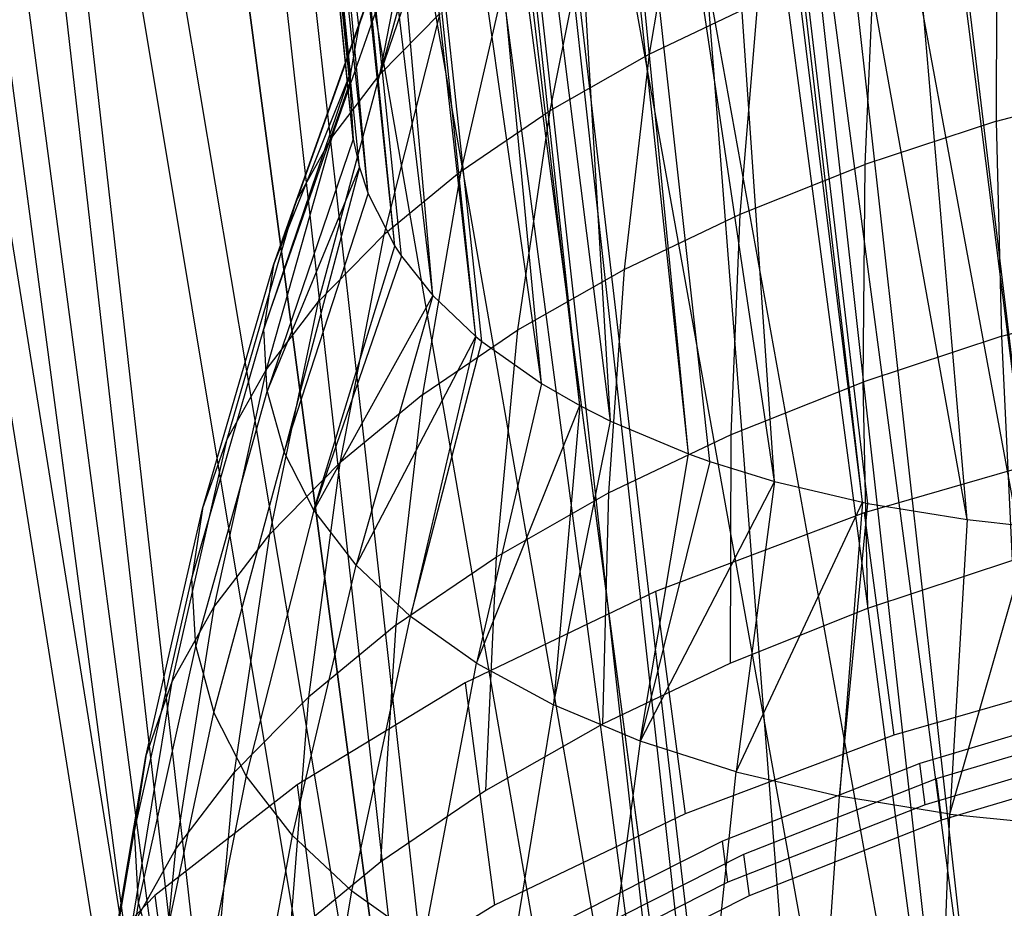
# Model space of a CAD drawing. Extents: x -23.4 to 23.6, y 0.3 to 4.
# Tile 5 of 189: x -22.903 to -22.5, y 1.265 to 1.629. Entities that reach past the tile are written whole.
import ezdxf

# ---------------------------------------------------------------- set-up
doc = ezdxf.new("R2010")
doc.units = 0
doc.header["$MEASUREMENT"] = 0
doc.layers.get('0').update_dxf_attribs({"color": 13, "linetype": 'CONTINUOUS'})

# ---------------------------------------------------------------- blocks, each defined once
blk = doc.blocks.new('FOURTY_V_PM_STL')
at = {"color": 0}
for p, q in [((-22.48815, 1.01971, -3.83189), (-22.86892, 3.8927, -2.15866)), ((-22.48815, 1.01971, -3.83189), (-22.86892, 3.8927, -2.15866)), ((-22.60773, 0.97874, -3.78877), (-22.9885, 3.85174, -2.11554)), ((-22.60773, 0.97874, -3.78877), (-22.9885, 3.85174, -2.11554)), ((-22.71587, 0.92909, -3.72813), (-23.09663, 3.80209, -2.0549)), ((-22.71587, 0.92909, -3.72813), (-23.09663, 3.80209, -2.0549)), ((-22.80945, 0.87219, -3.65171), (-23.19022, 3.74518, -1.97848)), ((-22.80945, 0.87219, -3.65171), (-23.19022, 3.74518, -1.97848)), ((-22.73787, 0.33207, -2.70803), (-23.11864, 3.20507, -1.0348)), ((-22.73787, 0.33207, -2.70803), (-23.11864, 3.20507, -1.0348)), ((-22.63269, 0.30151, -2.63162), (-23.01346, 3.17451, -0.95839)), ((-22.63269, 0.30151, -2.63162), (-23.01346, 3.17451, -0.95839)), ((-22.51535, 0.28175, -2.57098), (-22.89612, 3.15474, -0.89775)), ((-22.51535, 0.28175, -2.57098), (-22.89612, 3.15474, -0.89775)), ((-22.69114, 2.68294, -2.79935), (-22.50203, 0.98333, -3.7726)), ((-22.69114, 2.68294, -2.79935), (-22.50203, 0.98333, -3.7726)), ((-22.72588, 2.67229, -2.78895), (-22.50203, 0.98333, -3.7726)), ((-22.72588, 2.67229, -2.78895), (-22.50203, 0.98333, -3.7726)), ((-22.80175, 2.64505, -2.75946), (-22.50203, 0.98333, -3.7726)), ((-22.80175, 2.64505, -2.75946), (-22.50203, 0.98333, -3.7726)), ((-22.80175, 2.64505, -2.75946), (-22.61257, 0.94162, -3.72613)), ((-22.80175, 2.64505, -2.75946), (-22.61257, 0.94162, -3.72613)), ((-22.83642, 2.63057, -2.74249), (-22.61257, 0.94162, -3.72613)), ((-22.83642, 2.63057, -2.74249), (-22.61257, 0.94162, -3.72613)), ((-22.90178, 2.59913, -2.70336), (-22.61257, 0.94162, -3.72613)), ((-22.90178, 2.59913, -2.70336), (-22.61257, 0.94162, -3.72613)), ((-22.90178, 2.59913, -2.70336), (-22.71089, 0.89186, -3.66307)), ((-22.90178, 2.59913, -2.70336), (-22.71089, 0.89186, -3.66307)), ((-22.93473, 2.58082, -2.67942), (-22.71089, 0.89186, -3.66307)), ((-22.93473, 2.58082, -2.67942), (-22.71089, 0.89186, -3.66307)), ((-22.7839, 2.5765, -1.21793), (-22.51535, 0.28175, -2.57098)), ((-22.7839, 2.5765, -1.21793), (-22.51535, 0.28175, -2.57098)), ((-22.51535, 0.28175, -2.57098), (-22.69385, 2.57174, -1.18927)), ((-22.38923, 0.27334, -2.52785), (-22.69385, 2.57174, -1.18927)), ((-22.51535, 0.28175, -2.57098), (-22.69385, 2.57174, -1.18927)), ((-22.38923, 0.27334, -2.52785), (-22.69385, 2.57174, -1.18927)), ((-22.98835, 2.54649, -2.63268), (-22.71089, 0.89186, -3.66307)), ((-22.98835, 2.54649, -2.63268), (-22.71089, 0.89186, -3.66307)), ((-22.98835, 2.54649, -2.63268), (-22.79399, 0.83557, -3.58532)), ((-22.98835, 2.54649, -2.63268), (-22.79399, 0.83557, -3.58532)), ((-23.01783, 2.52452, -2.60168), (-22.79399, 0.83557, -3.58532)), ((-23.01783, 2.52452, -2.60168), (-22.79399, 0.83557, -3.58532)), ((-23.05897, 2.48865, -2.54944), (-22.79399, 0.83557, -3.58532)), ((-23.05897, 2.48865, -2.54944), (-22.79399, 0.83557, -3.58532)), ((-22.76435, 1.62643, -2.69242), (-22.83192, 2.26065, -2.30071)), ((-22.76435, 1.62643, -2.69242), (-22.83192, 2.26065, -2.30071)), ((-22.76435, 1.62643, -2.69242), (-22.83322, 2.25066, -2.28385)), ((-22.76765, 1.60695, -2.65973), (-22.83322, 2.25066, -2.28385)), ((-22.76435, 1.62643, -2.69242), (-22.83322, 2.25066, -2.28385)), ((-22.76765, 1.60695, -2.65973), (-22.83322, 2.25066, -2.28385)), ((-22.76792, 1.60295, -2.65292), (-22.83322, 2.25066, -2.28385)), ((-22.76792, 1.60295, -2.65292), (-22.83322, 2.25066, -2.28385)), ((-22.76792, 1.60295, -2.65292), (-22.83178, 2.22227, -2.23479)), ((-22.76792, 1.60295, -2.65292), (-22.83178, 2.22227, -2.23479)), ((-22.76661, 1.57989, -2.61302), (-22.83178, 2.22227, -2.23479)), ((-22.76661, 1.57989, -2.61302), (-22.83178, 2.22227, -2.23479)), ((-22.76661, 1.57989, -2.61302), (-22.82979, 2.21374, -2.21968)), ((-22.76405, 1.56828, -2.5925), (-22.82979, 2.21374, -2.21968)), ((-22.76661, 1.57989, -2.61302), (-22.82979, 2.21374, -2.21968)), ((-22.76405, 1.56828, -2.5925), (-22.82979, 2.21374, -2.21968)), ((-22.76045, 1.55751, -2.57319), (-22.82979, 2.21374, -2.21968)), ((-22.76045, 1.55751, -2.57319), (-22.82979, 2.21374, -2.21968)), ((-22.76045, 1.55751, -2.57319), (-22.81772, 2.18594, -2.1692)), ((-22.76045, 1.55751, -2.57319), (-22.81772, 2.18594, -2.1692)), ((-22.7495, 1.53607, -2.53388), (-22.81772, 2.18594, -2.1692)), ((-22.7495, 1.53607, -2.53388), (-22.81772, 2.18594, -2.1692)), ((-22.7495, 1.53607, -2.53388), (-22.81327, 2.17903, -2.15632)), ((-22.74675, 1.53191, -2.52612), (-22.81327, 2.17903, -2.15632)), ((-22.7495, 1.53607, -2.53388), (-22.81327, 2.17903, -2.15632)), ((-22.74675, 1.53191, -2.52612), (-22.81327, 2.17903, -2.15632)), ((-22.73388, 1.5158, -2.49554), (-22.81327, 2.17903, -2.15632)), ((-22.73388, 1.5158, -2.49554), (-22.81327, 2.17903, -2.15632)), ((-22.73388, 1.5158, -2.49554), (-22.79021, 2.15289, -2.10619)), ((-22.73388, 1.5158, -2.49554), (-22.79021, 2.15289, -2.10619)), ((-22.7163, 1.49902, -2.46273), (-22.79021, 2.15289, -2.10619)), ((-22.7163, 1.49902, -2.46273), (-22.79021, 2.15289, -2.10619)), ((-22.7163, 1.49902, -2.46273), (-22.78421, 2.14764, -2.09581)), ((-22.71378, 1.49695, -2.45859), (-22.78421, 2.14764, -2.09581)), ((-22.7163, 1.49902, -2.46273), (-22.78421, 2.14764, -2.09581)), ((-22.71378, 1.49695, -2.45859), (-22.78421, 2.14764, -2.09581)), ((-22.68942, 1.47971, -2.42345), (-22.78421, 2.14764, -2.09581)), ((-22.68942, 1.47971, -2.42345), (-22.78421, 2.14764, -2.09581)), ((-22.68942, 1.47971, -2.42345), (-22.7502, 2.12425, -2.0479)), ((-22.68942, 1.47971, -2.42345), (-22.7502, 2.12425, -2.0479)), ((-22.67369, 1.47067, -2.40434), (-22.7502, 2.12425, -2.0479)), ((-22.67369, 1.47067, -2.40434), (-22.7502, 2.12425, -2.0479)), ((-22.67369, 1.47067, -2.40434), (-22.74353, 2.12057, -2.04008)), ((-22.67369, 1.47067, -2.40434), (-22.74353, 2.12057, -2.04008)), ((-22.66107, 1.4643, -2.39053), (-22.74353, 2.12057, -2.04008)), ((-22.66107, 1.4643, -2.39053), (-22.74353, 2.12057, -2.04008)), ((-22.66107, 1.4643, -2.39053), (-22.69903, 2.10098, -1.99632)), ((-22.66107, 1.4643, -2.39053), (-22.69903, 2.10098, -1.99632)), ((-22.62906, 1.45087, -2.3602), (-22.69903, 2.10098, -1.99632)), ((-22.62906, 1.45087, -2.3602), (-22.69903, 2.10098, -1.99632)), ((-22.62906, 1.45087, -2.3602), (-22.69255, 2.09871, -1.99093)), ((-22.62028, 1.44776, -2.35286), (-22.69255, 2.09871, -1.99093)), ((-22.62906, 1.45087, -2.3602), (-22.69255, 2.09871, -1.99093)), ((-22.62028, 1.44776, -2.35286), (-22.69255, 2.09871, -1.99093)), ((-22.59375, 1.4396, -2.33279), (-22.69255, 2.09871, -1.99093)), ((-22.59375, 1.4396, -2.33279), (-22.69255, 2.09871, -1.99093)), ((-23.00538, 2.08433, -1.84301), (-22.73247, 0.37146, -2.77442)), ((-23.00538, 2.08433, -1.84301), (-22.73247, 0.37146, -2.77442)), ((-22.59375, 1.4396, -2.33279), (-22.63847, 2.0839, -1.9532)), ((-22.59375, 1.4396, -2.33279), (-22.63847, 2.0839, -1.9532)), ((-22.55779, 1.43104, -2.30992), (-22.63847, 2.0839, -1.9532)), ((-22.55779, 1.43104, -2.30992), (-22.63847, 2.0839, -1.9532)), ((-22.55779, 1.43104, -2.30992), (-22.63291, 2.08274, -1.94995)), ((-22.55554, 1.43059, -2.30863), (-22.63291, 2.08274, -1.94995)), ((-22.55779, 1.43104, -2.30992), (-22.63291, 2.08274, -1.94995)), ((-22.55554, 1.43059, -2.30863), (-22.63291, 2.08274, -1.94995)), ((-22.51486, 1.42395, -2.28798), (-22.63291, 2.08274, -1.94995)), ((-22.51486, 1.42395, -2.28798), (-22.63291, 2.08274, -1.94995)), ((-22.51486, 1.42395, -2.28798), (-22.57056, 2.07357, -1.92001)), ((-22.51486, 1.42395, -2.28798), (-22.57056, 2.07357, -1.92001)), ((-22.48823, 1.42103, -2.27691), (-22.57056, 2.07357, -1.92001)), ((-22.48823, 1.42103, -2.27691), (-22.57056, 2.07357, -1.92001)), ((-22.48823, 1.42103, -2.27691), (-22.56651, 2.07319, -1.91844)), ((-22.48823, 1.42103, -2.27691), (-22.56651, 2.07319, -1.91844)), ((-22.95632, 2.06041, -1.79078), (-22.73247, 0.37146, -2.77442)), ((-22.95632, 2.06041, -1.79078), (-22.73247, 0.37146, -2.77442)), ((-22.92213, 2.04688, -1.75978), (-22.73247, 0.37146, -2.77442)), ((-22.92213, 2.04688, -1.75978), (-22.73247, 0.37146, -2.77442)), ((-22.92213, 2.04688, -1.75978), (-22.63758, 0.33875, -2.69668)), ((-22.92213, 2.04688, -1.75978), (-22.63758, 0.33875, -2.69668)), ((-22.86142, 2.02771, -1.71303), (-22.63758, 0.33875, -2.69668)), ((-22.86142, 2.02771, -1.71303), (-22.63758, 0.33875, -2.69668)), ((-22.82484, 2.01861, -1.68909), (-22.63758, 0.33875, -2.69668)), ((-22.82484, 2.01861, -1.68909), (-22.63758, 0.33875, -2.69668)), ((-22.82484, 2.01861, -1.68909), (-22.5297, 0.31632, -2.63361)), ((-22.82484, 2.01861, -1.68909), (-22.5297, 0.31632, -2.63361)), ((-22.75354, 2.00528, -1.64997), (-22.5297, 0.31632, -2.63361)), ((-22.75354, 2.00528, -1.64997), (-22.5297, 0.31632, -2.63361)), ((-22.7163, 2.00033, -1.633), (-22.5297, 0.31632, -2.63361)), ((-22.7163, 2.00033, -1.633), (-22.5297, 0.31632, -2.63361)), ((-22.7163, 2.00033, -1.633), (-22.41211, 0.30484, -2.58715)), ((-22.7163, 2.00033, -1.633), (-22.41211, 0.30484, -2.58715)), ((-22.63595, 1.9938, -1.6035), (-22.41211, 0.30484, -2.58715)), ((-22.63595, 1.9938, -1.6035), (-22.41211, 0.30484, -2.58715)), ((-22.59964, 1.99256, -1.59311), (-22.41211, 0.30484, -2.58715)), ((-22.59964, 1.99256, -1.59311), (-22.41211, 0.30484, -2.58715)), ((-22.59964, 1.99256, -1.59311), (-22.28838, 0.30467, -2.55869)), ((-22.59964, 1.99256, -1.59311), (-22.28838, 0.30467, -2.55869)), ((-22.72507, 1.69674, -2.80421), (-22.75563, 1.60643, -2.88125)), ((-22.72507, 1.69674, -2.80421), (-22.75563, 1.60643, -2.88125)), ((-22.63101, 1.69947, -3.01264), (-22.64518, 1.61476, -3.10009)), ((-22.63101, 1.69947, -3.01264), (-22.64518, 1.61476, -3.10009)), ((-22.73374, 1.68622, -2.78812), (-22.75563, 1.60643, -2.88125)), ((-22.73374, 1.68622, -2.78812), (-22.75563, 1.60643, -2.88125)), ((-22.68586, 1.59164, -3.06965), (-22.66837, 1.67824, -2.98469)), ((-22.68586, 1.59164, -3.06965), (-22.66837, 1.67824, -2.98469)), ((-22.77534, 1.5807, -2.84154), (-22.7428, 1.67359, -2.7685)), ((-22.77534, 1.5807, -2.84154), (-22.7428, 1.67359, -2.7685)), ((-22.75563, 1.60643, -2.88125), (-22.7428, 1.67359, -2.7685)), ((-22.75563, 1.60643, -2.88125), (-22.7428, 1.67359, -2.7685)), ((-22.50273, 1.58738, -3.2543), (-22.50254, 1.67163, -3.16528)), ((-22.50273, 1.58738, -3.2543), (-22.50254, 1.67163, -3.16528)), ((-22.7223, 1.56686, -3.03539), (-22.70184, 1.65548, -2.95323)), ((-22.7223, 1.56686, -3.03539), (-22.70184, 1.65548, -2.95323)), ((-22.55299, 1.65499, -3.14818), (-22.55676, 1.56955, -3.23599)), ((-22.55299, 1.65499, -3.14818), (-22.55676, 1.56955, -3.23599)), ((-22.78996, 1.55454, -2.79995), (-22.75594, 1.65007, -2.7311)), ((-22.78996, 1.55454, -2.79995), (-22.75594, 1.65007, -2.7311)), ((-22.75744, 1.64669, -2.72564), (-22.78996, 1.55454, -2.79995)), ((-22.75744, 1.64669, -2.72564), (-22.78996, 1.55454, -2.79995)), ((-22.75744, 1.64669, -2.72564), (-22.76435, 1.62643, -2.69242)), ((-22.75744, 1.64669, -2.72564), (-22.76435, 1.62643, -2.69242)), ((-22.64518, 1.61476, -3.10009), (-22.60072, 1.63596, -3.12636)), ((-22.64518, 1.61476, -3.10009), (-22.60072, 1.63596, -3.12636)), ((-22.60786, 1.54918, -3.21263), (-22.60072, 1.63596, -3.12636)), ((-22.60786, 1.54918, -3.21263), (-22.60072, 1.63596, -3.12636)), ((-22.75563, 1.60643, -2.88125), (-22.73103, 1.63146, -2.91862)), ((-22.75563, 1.60643, -2.88125), (-22.73103, 1.63146, -2.91862)), ((-22.73103, 1.63146, -2.91862), (-22.75409, 1.5407, -2.9977)), ((-22.73103, 1.63146, -2.91862), (-22.75409, 1.5407, -2.9977)), ((-22.76435, 1.62643, -2.69242), (-22.7993, 1.52826, -2.75695)), ((-22.76435, 1.62643, -2.69242), (-22.7993, 1.52826, -2.75695)), ((-22.76435, 1.62643, -2.69242), (-22.78996, 1.55454, -2.79995)), ((-22.76435, 1.62643, -2.69242), (-22.78996, 1.55454, -2.79995)), ((-22.76435, 1.62643, -2.69242), (-22.76765, 1.60695, -2.65973)), ((-22.76435, 1.62643, -2.69242), (-22.76765, 1.60695, -2.65973)), ((-22.68586, 1.59164, -3.06965), (-22.64518, 1.61476, -3.10009)), ((-22.68586, 1.59164, -3.06965), (-22.64518, 1.61476, -3.10009)), ((-22.64518, 1.61476, -3.10009), (-22.65546, 1.52649, -3.1845)), ((-22.64518, 1.61476, -3.10009), (-22.65546, 1.52649, -3.1845)), ((-22.76765, 1.60695, -2.65973), (-22.80327, 1.50214, -2.71302)), ((-22.76765, 1.60695, -2.65973), (-22.80327, 1.50214, -2.71302)), ((-22.7993, 1.52826, -2.75695), (-22.76765, 1.60695, -2.65973)), ((-22.7993, 1.52826, -2.75695), (-22.76765, 1.60695, -2.65973)), ((-22.78088, 1.51345, -2.95701), (-22.75563, 1.60643, -2.88125)), ((-22.78088, 1.51345, -2.95701), (-22.75563, 1.60643, -2.88125)), ((-22.77534, 1.5807, -2.84154), (-22.75563, 1.60643, -2.88125)), ((-22.77534, 1.5807, -2.84154), (-22.75563, 1.60643, -2.88125)), ((-22.76765, 1.60695, -2.65973), (-22.76792, 1.60295, -2.65292)), ((-22.76765, 1.60695, -2.65973), (-22.76792, 1.60295, -2.65292)), ((-22.80327, 1.50214, -2.71302), (-22.76792, 1.60295, -2.65292)), ((-22.80327, 1.50214, -2.71302), (-22.76792, 1.60295, -2.65292)), ((-22.76792, 1.60295, -2.65292), (-22.76661, 1.57989, -2.61302)), ((-22.76792, 1.60295, -2.65292), (-22.76661, 1.57989, -2.61302)), ((-22.50273, 1.58738, -3.2543), (-22.44639, 1.60246, -3.26737)), ((-22.50273, 1.58738, -3.2543), (-22.44639, 1.60246, -3.26737)), ((-22.7223, 1.56686, -3.03539), (-22.68586, 1.59164, -3.06965)), ((-22.7223, 1.56686, -3.03539), (-22.68586, 1.59164, -3.06965)), ((-22.69902, 1.50173, -3.15191), (-22.68586, 1.59164, -3.06965)), ((-22.69902, 1.50173, -3.15191), (-22.68586, 1.59164, -3.06965)), ((-22.50273, 1.58738, -3.2543), (-22.55676, 1.56955, -3.23599)), ((-22.50273, 1.58738, -3.2543), (-22.55676, 1.56955, -3.23599)), ((-22.50061, 1.49915, -3.33936), (-22.50273, 1.58738, -3.2543)), ((-22.50061, 1.49915, -3.33936), (-22.50273, 1.58738, -3.2543)), ((-22.77534, 1.5807, -2.84154), (-22.80235, 1.48542, -2.91377)), ((-22.77534, 1.5807, -2.84154), (-22.80235, 1.48542, -2.91377)), ((-22.76661, 1.57989, -2.61302), (-22.80182, 1.4765, -2.66866)), ((-22.76661, 1.57989, -2.61302), (-22.80182, 1.4765, -2.66866)), ((-22.78996, 1.55454, -2.79995), (-22.77534, 1.5807, -2.84154)), ((-22.78996, 1.55454, -2.79995), (-22.77534, 1.5807, -2.84154)), ((-22.76661, 1.57989, -2.61302), (-22.76405, 1.56828, -2.5925)), ((-22.76661, 1.57989, -2.61302), (-22.76405, 1.56828, -2.5925)), ((-22.80182, 1.4765, -2.66866), (-22.76405, 1.56828, -2.5925)), ((-22.80182, 1.4765, -2.66866), (-22.76405, 1.56828, -2.5925)), ((-22.76405, 1.56828, -2.5925), (-22.79497, 1.45162, -2.62437)), ((-22.76405, 1.56828, -2.5925), (-22.79497, 1.45162, -2.62437)), ((-22.76405, 1.56828, -2.5925), (-22.76045, 1.55751, -2.57319)), ((-22.76405, 1.56828, -2.5925), (-22.76045, 1.55751, -2.57319)), ((-22.7223, 1.56686, -3.03539), (-22.75409, 1.5407, -2.9977)), ((-22.7223, 1.56686, -3.03539), (-22.75409, 1.5407, -2.9977)), ((-22.73804, 1.47519, -3.11523), (-22.7223, 1.56686, -3.03539)), ((-22.73804, 1.47519, -3.11523), (-22.7223, 1.56686, -3.03539)), ((-22.60786, 1.54918, -3.21263), (-22.55676, 1.56955, -3.23599)), ((-22.60786, 1.54918, -3.21263), (-22.55676, 1.56955, -3.23599)), ((-22.55676, 1.56955, -3.23599), (-22.55764, 1.48033, -3.32002)), ((-22.55676, 1.56955, -3.23599), (-22.55764, 1.48033, -3.32002)), ((-22.79497, 1.45162, -2.62437), (-22.76045, 1.55751, -2.57319)), ((-22.79497, 1.45162, -2.62437), (-22.76045, 1.55751, -2.57319)), ((-22.76045, 1.55751, -2.57319), (-22.7495, 1.53607, -2.53388)), ((-22.76045, 1.55751, -2.57319), (-22.7495, 1.53607, -2.53388)), ((-22.81826, 1.45693, -2.86848), (-22.78996, 1.55454, -2.79995)), ((-22.81826, 1.45693, -2.86848), (-22.78996, 1.55454, -2.79995)), ((-22.7993, 1.52826, -2.75695), (-22.78996, 1.55454, -2.79995)), ((-22.7993, 1.52826, -2.75695), (-22.78996, 1.55454, -2.79995)), ((-22.65546, 1.52649, -3.1845), (-22.60786, 1.54918, -3.21263)), ((-22.65546, 1.52649, -3.1845), (-22.60786, 1.54918, -3.21263)), ((-22.61159, 1.45882, -3.29537), (-22.60786, 1.54918, -3.21263)), ((-22.61159, 1.45882, -3.29537), (-22.60786, 1.54918, -3.21263)), ((-22.78088, 1.51345, -2.95701), (-22.75409, 1.5407, -2.9977)), ((-22.78088, 1.51345, -2.95701), (-22.75409, 1.5407, -2.9977)), ((-22.75409, 1.5407, -2.9977), (-22.77208, 1.44718, -3.07487)), ((-22.75409, 1.5407, -2.9977), (-22.77208, 1.44718, -3.07487)), ((-22.78279, 1.42777, -2.58066), (-22.7495, 1.53607, -2.53388)), ((-22.78279, 1.42777, -2.58066), (-22.7495, 1.53607, -2.53388)), ((-22.7495, 1.53607, -2.53388), (-22.74675, 1.53191, -2.52612)), ((-22.7495, 1.53607, -2.53388), (-22.74675, 1.53191, -2.52612)), ((-22.74675, 1.53191, -2.52612), (-22.78279, 1.42777, -2.58066)), ((-22.74675, 1.53191, -2.52612), (-22.78279, 1.42777, -2.58066)), ((-22.74675, 1.53191, -2.52612), (-22.73388, 1.5158, -2.49554)), ((-22.74675, 1.53191, -2.52612), (-22.73388, 1.5158, -2.49554)), ((-22.82843, 1.42831, -2.82165), (-22.7993, 1.52826, -2.75695)), ((-22.82843, 1.42831, -2.82165), (-22.7993, 1.52826, -2.75695)), ((-22.7993, 1.52826, -2.75695), (-22.80327, 1.50214, -2.71302)), ((-22.7993, 1.52826, -2.75695), (-22.80327, 1.50214, -2.71302)), ((-22.69902, 1.50173, -3.15191), (-22.65546, 1.52649, -3.1845)), ((-22.69902, 1.50173, -3.15191), (-22.65546, 1.52649, -3.1845)), ((-22.65546, 1.52649, -3.1845), (-22.66184, 1.43486, -3.26567)), ((-22.65546, 1.52649, -3.1845), (-22.66184, 1.43486, -3.26567)), ((-22.73388, 1.5158, -2.49554), (-22.78279, 1.42777, -2.58066)), ((-22.73388, 1.5158, -2.49554), (-22.78279, 1.42777, -2.58066)), ((-22.73388, 1.5158, -2.49554), (-22.76543, 1.40524, -2.53802)), ((-22.73388, 1.5158, -2.49554), (-22.76543, 1.40524, -2.53802)), ((-22.73388, 1.5158, -2.49554), (-22.7163, 1.49902, -2.46273)), ((-22.73388, 1.5158, -2.49554), (-22.7163, 1.49902, -2.46273)), ((-22.50061, 1.49915, -3.33936), (-22.44113, 1.51506, -3.35315)), ((-22.50061, 1.49915, -3.33936), (-22.44113, 1.51506, -3.35315)), ((-22.80235, 1.48542, -2.91377), (-22.78088, 1.51345, -2.95701)), ((-22.80235, 1.48542, -2.91377), (-22.78088, 1.51345, -2.95701)), ((-22.80076, 1.418, -3.0313), (-22.78088, 1.51345, -2.95701)), ((-22.80076, 1.418, -3.0313), (-22.78088, 1.51345, -2.95701)), ((-22.83276, 1.39987, -2.77381), (-22.80327, 1.50214, -2.71302)), ((-22.83276, 1.39987, -2.77381), (-22.80327, 1.50214, -2.71302)), ((-22.80182, 1.4765, -2.66866), (-22.80327, 1.50214, -2.71302)), ((-22.80182, 1.4765, -2.66866), (-22.80327, 1.50214, -2.71302)), ((-22.76543, 1.40524, -2.53802), (-22.7163, 1.49902, -2.46273)), ((-22.76543, 1.40524, -2.53802), (-22.7163, 1.49902, -2.46273)), ((-22.7163, 1.49902, -2.46273), (-22.74307, 1.38427, -2.49693)), ((-22.7163, 1.49902, -2.46273), (-22.74307, 1.38427, -2.49693)), ((-22.73804, 1.47519, -3.11523), (-22.69902, 1.50173, -3.15191)), ((-22.73804, 1.47519, -3.11523), (-22.69902, 1.50173, -3.15191)), ((-22.7163, 1.49902, -2.46273), (-22.71378, 1.49695, -2.45859)), ((-22.7163, 1.49902, -2.46273), (-22.71378, 1.49695, -2.45859)), ((-22.70782, 1.40873, -3.23126), (-22.69902, 1.50173, -3.15191)), ((-22.70782, 1.40873, -3.23126), (-22.69902, 1.50173, -3.15191)), ((-22.50061, 1.49915, -3.33936), (-22.55764, 1.48033, -3.32002)), ((-22.50061, 1.49915, -3.33936), (-22.55764, 1.48033, -3.32002)), ((-22.49617, 1.40715, -3.42023), (-22.50061, 1.49915, -3.33936)), ((-22.49617, 1.40715, -3.42023), (-22.50061, 1.49915, -3.33936)), ((-22.74307, 1.38427, -2.49693), (-22.71378, 1.49695, -2.45859)), ((-22.74307, 1.38427, -2.49693), (-22.71378, 1.49695, -2.45859)), ((-22.71378, 1.49695, -2.45859), (-22.68942, 1.47971, -2.42345)), ((-22.71378, 1.49695, -2.45859), (-22.68942, 1.47971, -2.42345)), ((-22.80235, 1.48542, -2.91377), (-22.82375, 1.38799, -2.985)), ((-22.80235, 1.48542, -2.91377), (-22.82375, 1.38799, -2.985)), ((-22.81826, 1.45693, -2.86848), (-22.80235, 1.48542, -2.91377)), ((-22.81826, 1.45693, -2.86848), (-22.80235, 1.48542, -2.91377)), ((-22.68942, 1.47971, -2.42345), (-22.71598, 1.36511, -2.45786)), ((-22.68942, 1.47971, -2.42345), (-22.71598, 1.36511, -2.45786)), ((-22.68942, 1.47971, -2.42345), (-22.67369, 1.47067, -2.40434)), ((-22.68942, 1.47971, -2.42345), (-22.67369, 1.47067, -2.40434)), ((-22.61159, 1.45882, -3.29537), (-22.55764, 1.48033, -3.32002)), ((-22.61159, 1.45882, -3.29537), (-22.55764, 1.48033, -3.32002)), ((-22.55764, 1.48033, -3.32002), (-22.55565, 1.38753, -3.40007)), ((-22.55764, 1.48033, -3.32002), (-22.55565, 1.38753, -3.40007)), ((-22.83118, 1.37195, -2.7255), (-22.80182, 1.4765, -2.66866)), ((-22.83118, 1.37195, -2.7255), (-22.80182, 1.4765, -2.66866)), ((-22.80182, 1.4765, -2.66866), (-22.79497, 1.45162, -2.62437)), ((-22.80182, 1.4765, -2.66866), (-22.79497, 1.45162, -2.62437)), ((-22.73804, 1.47519, -3.11523), (-22.77208, 1.44718, -3.07487)), ((-22.73804, 1.47519, -3.11523), (-22.77208, 1.44718, -3.07487)), ((-22.74902, 1.38072, -3.19254), (-22.73804, 1.47519, -3.11523)), ((-22.74902, 1.38072, -3.19254), (-22.73804, 1.47519, -3.11523)), ((-22.71598, 1.36511, -2.45786), (-22.67369, 1.47067, -2.40434)), ((-22.71598, 1.36511, -2.45786), (-22.67369, 1.47067, -2.40434)), ((-22.67369, 1.47067, -2.40434), (-22.68446, 1.34797, -2.42125)), ((-22.67369, 1.47067, -2.40434), (-22.68446, 1.34797, -2.42125)), ((-22.67369, 1.47067, -2.40434), (-22.66107, 1.4643, -2.39053)), ((-22.67369, 1.47067, -2.40434), (-22.66107, 1.4643, -2.39053)), ((-22.68446, 1.34797, -2.42125), (-22.66107, 1.4643, -2.39053)), ((-22.68446, 1.34797, -2.42125), (-22.66107, 1.4643, -2.39053)), ((-22.66107, 1.4643, -2.39053), (-22.62906, 1.45087, -2.3602)), ((-22.66107, 1.4643, -2.39053), (-22.62906, 1.45087, -2.3602)), ((-22.66184, 1.43486, -3.26567), (-22.61159, 1.45882, -3.29537)), ((-22.66184, 1.43486, -3.26567), (-22.61159, 1.45882, -3.29537)), ((-22.6119, 1.3651, -3.37436), (-22.61159, 1.45882, -3.29537)), ((-22.6119, 1.3651, -3.37436), (-22.61159, 1.45882, -3.29537)), ((-22.84079, 1.35749, -2.9365), (-22.81826, 1.45693, -2.86848)), ((-22.84079, 1.35749, -2.9365), (-22.81826, 1.45693, -2.86848)), ((-22.82843, 1.42831, -2.82165), (-22.81826, 1.45693, -2.86848)), ((-22.82843, 1.42831, -2.82165), (-22.81826, 1.45693, -2.86848)), ((-22.82372, 1.34485, -2.67727), (-22.79497, 1.45162, -2.62437)), ((-22.82372, 1.34485, -2.67727), (-22.79497, 1.45162, -2.62437)), ((-22.78279, 1.42777, -2.58066), (-22.79497, 1.45162, -2.62437)), ((-22.78279, 1.42777, -2.58066), (-22.79497, 1.45162, -2.62437)), ((-22.64886, 1.33304, -2.38752), (-22.62906, 1.45087, -2.3602)), ((-22.64886, 1.33304, -2.38752), (-22.62906, 1.45087, -2.3602)), ((-22.62906, 1.45087, -2.3602), (-22.62028, 1.44776, -2.35286)), ((-22.62906, 1.45087, -2.3602), (-22.62028, 1.44776, -2.35286)), ((-22.46554, 1.45319, -3.49231), (-22.55699, 1.42676, -3.46775)), ((-22.46554, 1.45319, -3.49231), (-22.55699, 1.42676, -3.46775)), ((-22.80076, 1.418, -3.0313), (-22.77208, 1.44718, -3.07487)), ((-22.80076, 1.418, -3.0313), (-22.77208, 1.44718, -3.07487)), ((-22.77208, 1.44718, -3.07487), (-22.78495, 1.35114, -3.14993)), ((-22.77208, 1.44718, -3.07487), (-22.78495, 1.35114, -3.14993)), ((-22.62028, 1.44776, -2.35286), (-22.64886, 1.33304, -2.38752)), ((-22.62028, 1.44776, -2.35286), (-22.64886, 1.33304, -2.38752)), ((-22.62028, 1.44776, -2.35286), (-22.59375, 1.4396, -2.33279)), ((-22.62028, 1.44776, -2.35286), (-22.59375, 1.4396, -2.33279)), ((-22.59375, 1.4396, -2.33279), (-22.64886, 1.33304, -2.38752)), ((-22.59375, 1.4396, -2.33279), (-22.64886, 1.33304, -2.38752)), ((-22.59375, 1.4396, -2.33279), (-22.6096, 1.3205, -2.35705)), ((-22.59375, 1.4396, -2.33279), (-22.6096, 1.3205, -2.35705)), ((-22.59375, 1.4396, -2.33279), (-22.55779, 1.43104, -2.30992)), ((-22.59375, 1.4396, -2.33279), (-22.55779, 1.43104, -2.30992)), ((-22.70782, 1.40873, -3.23126), (-22.66184, 1.43486, -3.26567)), ((-22.70782, 1.40873, -3.23126), (-22.66184, 1.43486, -3.26567)), ((-22.66184, 1.43486, -3.26567), (-22.6643, 1.34011, -3.34339)), ((-22.66184, 1.43486, -3.26567), (-22.6643, 1.34011, -3.34339)), ((-22.6096, 1.3205, -2.35705), (-22.55779, 1.43104, -2.30992)), ((-22.6096, 1.3205, -2.35705), (-22.55779, 1.43104, -2.30992)), ((-22.55779, 1.43104, -2.30992), (-22.56711, 1.31048, -2.33018)), ((-22.55779, 1.43104, -2.30992), (-22.56711, 1.31048, -2.33018)), ((-22.56711, 1.31048, -2.33018), (-22.55554, 1.43059, -2.30863)), ((-22.56711, 1.31048, -2.33018), (-22.55554, 1.43059, -2.30863)), ((-22.55779, 1.43104, -2.30992), (-22.55554, 1.43059, -2.30863)), ((-22.55779, 1.43104, -2.30992), (-22.55554, 1.43059, -2.30863)), ((-22.55554, 1.43059, -2.30863), (-22.51486, 1.42395, -2.28798)), ((-22.55554, 1.43059, -2.30863), (-22.51486, 1.42395, -2.28798)), ((-22.85168, 1.32684, -2.88636), (-22.82843, 1.42831, -2.82165)), ((-22.85168, 1.32684, -2.88636), (-22.82843, 1.42831, -2.82165)), ((-22.82843, 1.42831, -2.82165), (-22.83276, 1.39987, -2.77381)), ((-22.82843, 1.42831, -2.82165), (-22.83276, 1.39987, -2.77381)), ((-22.78279, 1.42777, -2.58066), (-22.81046, 1.31889, -2.62967)), ((-22.78279, 1.42777, -2.58066), (-22.81046, 1.31889, -2.62967)), ((-22.76543, 1.40524, -2.53802), (-22.78279, 1.42777, -2.58066)), ((-22.76543, 1.40524, -2.53802), (-22.78279, 1.42777, -2.58066)), ((-22.55699, 1.42676, -3.46775), (-22.64262, 1.3945, -3.43184)), ((-22.55699, 1.42676, -3.46775), (-22.64262, 1.3945, -3.43184)), ((-22.55699, 1.42676, -3.46775), (-22.54489, 1.3355, -3.5209)), ((-22.55699, 1.42676, -3.46775), (-22.54489, 1.3355, -3.5209)), ((-22.51486, 1.42395, -2.28798), (-22.52188, 1.3031, -2.30722)), ((-22.51486, 1.42395, -2.28798), (-22.52188, 1.3031, -2.30722)), ((-22.51486, 1.42395, -2.28798), (-22.48823, 1.42103, -2.27691)), ((-22.51486, 1.42395, -2.28798), (-22.48823, 1.42103, -2.27691)), ((-22.82375, 1.38799, -2.985), (-22.80076, 1.418, -3.0313)), ((-22.82375, 1.38799, -2.985), (-22.80076, 1.418, -3.0313)), ((-22.81523, 1.32034, -3.10393), (-22.80076, 1.418, -3.0313)), ((-22.81523, 1.32034, -3.10393), (-22.80076, 1.418, -3.0313)), ((-22.52188, 1.3031, -2.30722), (-22.48823, 1.42103, -2.27691)), ((-22.52188, 1.3031, -2.30722), (-22.48823, 1.42103, -2.27691)), ((-22.74902, 1.38072, -3.19254), (-22.70782, 1.40873, -3.23126)), ((-22.74902, 1.38072, -3.19254), (-22.70782, 1.40873, -3.23126)), ((-22.71225, 1.31286, -3.30751), (-22.70782, 1.40873, -3.23126)), ((-22.71225, 1.31286, -3.30751), (-22.70782, 1.40873, -3.23126)), ((-22.49617, 1.40715, -3.42023), (-22.55565, 1.38753, -3.40007)), ((-22.49617, 1.40715, -3.42023), (-22.55565, 1.38753, -3.40007)), ((-22.79155, 1.29435, -2.58323), (-22.76543, 1.40524, -2.53802)), ((-22.79155, 1.29435, -2.58323), (-22.76543, 1.40524, -2.53802)), ((-22.76543, 1.40524, -2.53802), (-22.74307, 1.38427, -2.49693)), ((-22.76543, 1.40524, -2.53802), (-22.74307, 1.38427, -2.49693)), ((-22.85631, 1.2964, -2.83514), (-22.83276, 1.39987, -2.77381)), ((-22.85631, 1.2964, -2.83514), (-22.83276, 1.39987, -2.77381)), ((-22.83118, 1.37195, -2.7255), (-22.83276, 1.39987, -2.77381)), ((-22.83118, 1.37195, -2.7255), (-22.83276, 1.39987, -2.77381)), ((-22.64262, 1.3945, -3.43184), (-22.72069, 1.35705, -3.38531)), ((-22.64262, 1.3945, -3.43184), (-22.72069, 1.35705, -3.38531)), ((-22.64262, 1.3945, -3.43184), (-22.63052, 1.30324, -3.48499)), ((-22.64262, 1.3945, -3.43184), (-22.63052, 1.30324, -3.48499)), ((-22.84079, 1.35749, -2.9365), (-22.82375, 1.38799, -2.985)), ((-22.84079, 1.35749, -2.9365), (-22.82375, 1.38799, -2.985)), ((-22.82375, 1.38799, -2.985), (-22.8395, 1.28866, -3.05506)), ((-22.82375, 1.38799, -2.985), (-22.8395, 1.28866, -3.05506)), ((-22.55565, 1.38753, -3.40007), (-22.6119, 1.3651, -3.37436)), ((-22.55565, 1.38753, -3.40007), (-22.6119, 1.3651, -3.37436)), ((-22.7672, 1.27152, -2.53849), (-22.74307, 1.38427, -2.49693)), ((-22.7672, 1.27152, -2.53849), (-22.74307, 1.38427, -2.49693)), ((-22.71598, 1.36511, -2.45786), (-22.74307, 1.38427, -2.49693)), ((-22.71598, 1.36511, -2.45786), (-22.74307, 1.38427, -2.49693)), ((-22.74902, 1.38072, -3.19254), (-22.78495, 1.35114, -3.14993)), ((-22.74902, 1.38072, -3.19254), (-22.78495, 1.35114, -3.14993)), ((-22.75521, 1.28365, -3.26713), (-22.74902, 1.38072, -3.19254)), ((-22.75521, 1.28365, -3.26713), (-22.74902, 1.38072, -3.19254)), ((-22.85462, 1.2665, -2.78341), (-22.83118, 1.37195, -2.7255)), ((-22.85462, 1.2665, -2.78341), (-22.83118, 1.37195, -2.7255)), ((-22.83118, 1.37195, -2.7255), (-22.82372, 1.34485, -2.67727)), ((-22.83118, 1.37195, -2.7255), (-22.82372, 1.34485, -2.67727)), ((-22.7377, 1.25065, -2.49595), (-22.71598, 1.36511, -2.45786)), ((-22.7377, 1.25065, -2.49595), (-22.71598, 1.36511, -2.45786)), ((-22.71598, 1.36511, -2.45786), (-22.68446, 1.34797, -2.42125)), ((-22.71598, 1.36511, -2.45786), (-22.68446, 1.34797, -2.42125)), ((-22.6119, 1.3651, -3.37436), (-22.6643, 1.34011, -3.34339)), ((-22.6119, 1.3651, -3.37436), (-22.6643, 1.34011, -3.34339)), ((-22.45345, 1.36193, -3.54546), (-22.54489, 1.3355, -3.5209)), ((-22.45345, 1.36193, -3.54546), (-22.54489, 1.3355, -3.5209)), ((-22.85749, 1.25646, -3.00387), (-22.84079, 1.35749, -2.9365)), ((-22.85749, 1.25646, -3.00387), (-22.84079, 1.35749, -2.9365)), ((-22.85168, 1.32684, -2.88636), (-22.84079, 1.35749, -2.9365)), ((-22.85168, 1.32684, -2.88636), (-22.84079, 1.35749, -2.9365)), ((-22.72069, 1.35705, -3.38531), (-22.78963, 1.31518, -3.32911)), ((-22.72069, 1.35705, -3.38531), (-22.78963, 1.31518, -3.32911)), ((-22.72069, 1.35705, -3.38531), (-22.7086, 1.26579, -3.43846)), ((-22.72069, 1.35705, -3.38531), (-22.7086, 1.26579, -3.43846)), ((-22.81523, 1.32034, -3.10393), (-22.78495, 1.35114, -3.14993)), ((-22.81523, 1.32034, -3.10393), (-22.78495, 1.35114, -3.14993)), ((-22.78495, 1.35114, -3.14993), (-22.79268, 1.25281, -3.22271)), ((-22.78495, 1.35114, -3.14993), (-22.79268, 1.25281, -3.22271)), ((-22.4472, 1.34992, -3.48405), (-22.53421, 1.32391, -3.4592)), ((-22.4472, 1.34992, -3.48405), (-22.53421, 1.32391, -3.4592)), ((-22.84663, 1.23748, -2.73177), (-22.82372, 1.34485, -2.67727)), ((-22.84663, 1.23748, -2.73177), (-22.82372, 1.34485, -2.67727)), ((-22.81046, 1.31889, -2.62967), (-22.82372, 1.34485, -2.67727)), ((-22.81046, 1.31889, -2.62967), (-22.82372, 1.34485, -2.67727)), ((-22.70338, 1.23198, -2.45608), (-22.68446, 1.34797, -2.42125)), ((-22.70338, 1.23198, -2.45608), (-22.68446, 1.34797, -2.42125)), ((-22.64886, 1.33304, -2.38752), (-22.68446, 1.34797, -2.42125)), ((-22.64886, 1.33304, -2.38752), (-22.68446, 1.34797, -2.42125)), ((-22.44267, 1.34297, -3.47108), (-22.52755, 1.3176, -3.44684)), ((-22.44267, 1.34297, -3.47108), (-22.52755, 1.3176, -3.44684)), ((-22.6643, 1.34011, -3.34339), (-22.71225, 1.31286, -3.30751)), ((-22.6643, 1.34011, -3.34339), (-22.71225, 1.31286, -3.30751)), ((-22.64886, 1.33304, -2.38752), (-22.66461, 1.21573, -2.41935)), ((-22.64886, 1.33304, -2.38752), (-22.66461, 1.21573, -2.41935)), ((-22.6096, 1.3205, -2.35705), (-22.64886, 1.33304, -2.38752)), ((-22.6096, 1.3205, -2.35705), (-22.64886, 1.33304, -2.38752)), ((-22.54489, 1.3355, -3.5209), (-22.63052, 1.30324, -3.48499)), ((-22.54489, 1.3355, -3.5209), (-22.63052, 1.30324, -3.48499)), ((-22.44496, 1.33302, -3.49389), (-22.53197, 1.30701, -3.46904)), ((-22.44496, 1.33302, -3.49389), (-22.53197, 1.30701, -3.46904)), ((-22.86899, 1.2241, -2.95093), (-22.85168, 1.32684, -2.88636)), ((-22.86899, 1.2241, -2.95093), (-22.85168, 1.32684, -2.88636)), ((-22.85168, 1.32684, -2.88636), (-22.85631, 1.2964, -2.83514)), ((-22.85168, 1.32684, -2.88636), (-22.85631, 1.2964, -2.83514)), ((-22.44043, 1.32607, -3.48092), (-22.52531, 1.3007, -3.45668)), ((-22.44043, 1.32607, -3.48092), (-22.52531, 1.3007, -3.45668)), ((-22.62186, 1.20207, -2.38617), (-22.6096, 1.3205, -2.35705)), ((-22.62186, 1.20207, -2.38617), (-22.6096, 1.3205, -2.35705)), ((-22.53421, 1.32391, -3.4592), (-22.61513, 1.29214, -3.42306)), ((-22.53421, 1.32391, -3.4592), (-22.61513, 1.29214, -3.42306)), ((-22.6096, 1.3205, -2.35705), (-22.56711, 1.31048, -2.33018)), ((-22.6096, 1.3205, -2.35705), (-22.56711, 1.31048, -2.33018)), ((-22.53197, 1.30701, -3.46904), (-22.53421, 1.32391, -3.4592)), ((-22.53197, 1.30701, -3.46904), (-22.53421, 1.32391, -3.4592)), ((-22.8395, 1.28866, -3.05506), (-22.81523, 1.32034, -3.10393)), ((-22.8395, 1.28866, -3.05506), (-22.81523, 1.32034, -3.10393)), ((-22.81046, 1.31889, -2.62967), (-22.83243, 1.20968, -2.6808)), ((-22.81046, 1.31889, -2.62967), (-22.83243, 1.20968, -2.6808)), ((-22.82425, 1.2207, -3.17474), (-22.81523, 1.32034, -3.10393)), ((-22.82425, 1.2207, -3.17474), (-22.81523, 1.32034, -3.10393)), ((-22.79155, 1.29435, -2.58323), (-22.81046, 1.31889, -2.62967)), ((-22.79155, 1.29435, -2.58323), (-22.81046, 1.31889, -2.62967)), ((-22.52755, 1.3176, -3.44684), (-22.60649, 1.2866, -3.41158)), ((-22.52755, 1.3176, -3.44684), (-22.60649, 1.2866, -3.41158)), ((-22.52755, 1.3176, -3.44684), (-22.52531, 1.3007, -3.45668)), ((-22.52755, 1.3176, -3.44684), (-22.52531, 1.3007, -3.45668)), ((-22.78963, 1.31518, -3.32911), (-22.84801, 1.26975, -3.26438)), ((-22.78963, 1.31518, -3.32911), (-22.84801, 1.26975, -3.26438)), ((-22.78963, 1.31518, -3.32911), (-22.77753, 1.22392, -3.38226)), ((-22.78963, 1.31518, -3.32911), (-22.77753, 1.22392, -3.38226)), ((-22.71225, 1.31286, -3.30751), (-22.75521, 1.28365, -3.26713)), ((-22.71225, 1.31286, -3.30751), (-22.75521, 1.28365, -3.26713)), ((-22.57559, 1.19116, -2.35691), (-22.56711, 1.31048, -2.33018)), ((-22.57559, 1.19116, -2.35691), (-22.56711, 1.31048, -2.33018)), ((-22.52188, 1.3031, -2.30722), (-22.56711, 1.31048, -2.33018)), ((-22.52188, 1.3031, -2.30722), (-22.56711, 1.31048, -2.33018)), ((-22.53197, 1.30701, -3.46904), (-22.61289, 1.27524, -3.4329)), ((-22.53197, 1.30701, -3.46904), (-22.61289, 1.27524, -3.4329)), ((-22.63052, 1.30324, -3.48499), (-22.7086, 1.26579, -3.43846)), ((-22.63052, 1.30324, -3.48499), (-22.7086, 1.26579, -3.43846)), ((-22.52531, 1.3007, -3.45668), (-22.60425, 1.2697, -3.42142)), ((-22.52531, 1.3007, -3.45668), (-22.60425, 1.2697, -3.42142)), ((-22.52633, 1.18313, -2.33191), (-22.52188, 1.3031, -2.30722)), ((-22.52633, 1.18313, -2.33191), (-22.52188, 1.3031, -2.30722)), ((-22.52188, 1.3031, -2.30722), (-22.47441, 1.29845, -2.28843)), ((-22.52188, 1.3031, -2.30722), (-22.47441, 1.29845, -2.28843)), ((-22.87387, 1.19196, -2.89685), (-22.85631, 1.2964, -2.83514)), ((-22.87387, 1.19196, -2.89685), (-22.85631, 1.2964, -2.83514)), ((-22.85462, 1.2665, -2.78341), (-22.85631, 1.2964, -2.83514)), ((-22.85462, 1.2665, -2.78341), (-22.85631, 1.2964, -2.83514)), ((-22.81219, 1.1834, -2.63108), (-22.79155, 1.29435, -2.58323)), ((-22.81219, 1.1834, -2.63108), (-22.79155, 1.29435, -2.58323)), ((-22.79155, 1.29435, -2.58323), (-22.7672, 1.27152, -2.53849)), ((-22.79155, 1.29435, -2.58323), (-22.7672, 1.27152, -2.53849)), ((-22.85749, 1.25646, -3.00387), (-22.8395, 1.28866, -3.05506)), ((-22.85749, 1.25646, -3.00387), (-22.8395, 1.28866, -3.05506)), ((-22.8395, 1.28866, -3.05506), (-22.84955, 1.18766, -3.12378)), ((-22.8395, 1.28866, -3.05506), (-22.84955, 1.18766, -3.12378)), ((-22.61513, 1.29214, -3.42306), (-22.68815, 1.2553, -3.37642)), ((-22.61513, 1.29214, -3.42306), (-22.68815, 1.2553, -3.37642)), ((-22.61289, 1.27524, -3.4329), (-22.61513, 1.29214, -3.42306)), ((-22.61289, 1.27524, -3.4329), (-22.61513, 1.29214, -3.42306)), ((-22.60649, 1.2866, -3.41158), (-22.67773, 1.25066, -3.36609)), ((-22.60649, 1.2866, -3.41158), (-22.67773, 1.25066, -3.36609)), ((-22.60649, 1.2866, -3.41158), (-22.60425, 1.2697, -3.42142)), ((-22.60649, 1.2866, -3.41158), (-22.60425, 1.2697, -3.42142)), ((-22.75521, 1.28365, -3.26713), (-22.79268, 1.25281, -3.22271)), ((-22.75521, 1.28365, -3.26713), (-22.79268, 1.25281, -3.22271)), ((-22.61289, 1.27524, -3.4329), (-22.68591, 1.2384, -3.38627)), ((-22.61289, 1.27524, -3.4329), (-22.68591, 1.2384, -3.38627)), ((-22.84801, 1.26975, -3.26438), (-22.89466, 1.22167, -3.19243)), ((-22.84801, 1.26975, -3.26438), (-22.89466, 1.22167, -3.19243)), ((-22.84801, 1.26975, -3.26438), (-22.83591, 1.17849, -3.31753)), ((-22.84801, 1.26975, -3.26438), (-22.83591, 1.17849, -3.31753)), ((-22.78612, 1.15896, -2.58317), (-22.7672, 1.27152, -2.53849)), ((-22.78612, 1.15896, -2.58317), (-22.7672, 1.27152, -2.53849)), ((-22.7377, 1.25065, -2.49595), (-22.7672, 1.27152, -2.53849)), ((-22.7377, 1.25065, -2.49595), (-22.7672, 1.27152, -2.53849)), ((-22.60425, 1.2697, -3.42142), (-22.67549, 1.23376, -3.37593)), ((-22.60425, 1.2697, -3.42142), (-22.67549, 1.23376, -3.37593)), ((-22.87209, 1.1604, -2.84225), (-22.85462, 1.2665, -2.78341)), ((-22.87209, 1.1604, -2.84225), (-22.85462, 1.2665, -2.78341)), ((-22.85462, 1.2665, -2.78341), (-22.84663, 1.23748, -2.73177)), ((-22.85462, 1.2665, -2.78341), (-22.84663, 1.23748, -2.73177)), ((-22.7086, 1.26579, -3.43846), (-22.77753, 1.22392, -3.38226)), ((-22.7086, 1.26579, -3.43846), (-22.77753, 1.22392, -3.38226))]:
    blk.add_line(p, q, dxfattribs=at)

msp = doc.modelspace()

# ---------------------------------------------------------------- block references
at = {"color": 0}
msp.add_blockref('FOURTY_V_PM_STL', (0, 0), dxfattribs=at)

doc.saveas('drawing.dxf')
